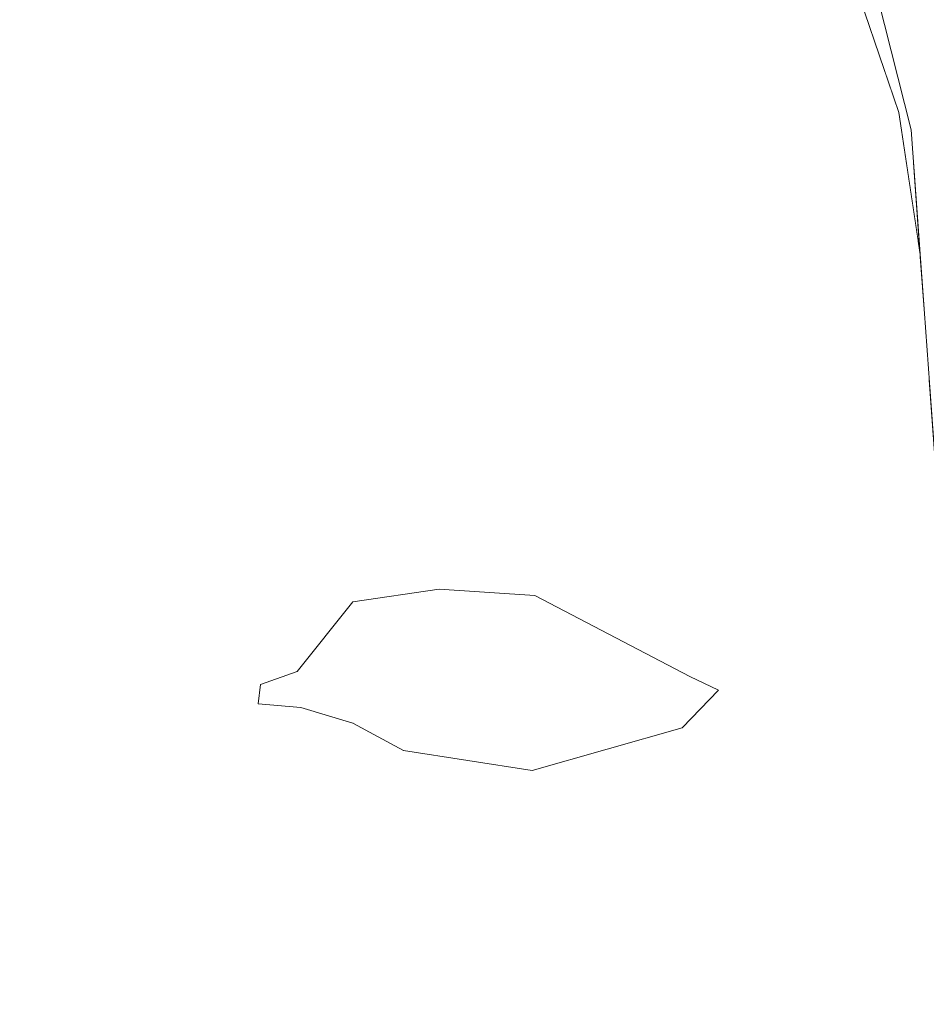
# Model space of a CAD drawing. Header units: millimetres. Extents: x 0 to 650, y -1 to 707.
# Tile 158 of 256: x 500.666 to 501.158, y 356.704 to 357.239. Entities that reach past the tile are written whole.
import ezdxf
from ezdxf.xclip import XClip

# ---------------------------------------------------------------- set-up
doc = ezdxf.new("R2010")
doc.units = ezdxf.units.MM
doc.header["$MEASUREMENT"] = 0
doc.header["$XCLIPFRAME"] = 0
doc.linetypes.add('Wipeout_Contour', pattern=[1000, 0, -1000])
doc.layers.add('Interior - Mobiliário .ARQ', color=7, linetype='Continuous')

# ---------------------------------------------------------------- blocks, each defined once
blk = doc.blocks.new('Desenho_2_2', base_point=(960.5741, 336.178))
at = {"color": 254, "linetype": 'Wipeout_Contour', "lineweight": 0, "ltscale": 1845.176419}
blk.add_wipeout([(500.66157, 357.32212), (500.6509, 357.18754), (500.72475, 357.18549)], dxfattribs=at).dxf.layer = 'Interior - Mobiliário .ARQ'
at = {"color": 254, "linetype": 'Wipeout_Contour', "lineweight": 0, "ltscale": 1846.109295}
blk.add_wipeout([(501.14334, 357.18822), (501.1548, 357.11114), (501.15123, 357.16047)], dxfattribs=at).dxf.layer = 'Interior - Mobiliário .ARQ'
at = {"color": 254, "linetype": 'Wipeout_Contour', "lineweight": 0, "ltscale": 1845.191721}
blk.add_wipeout([(500.84617, 356.93106), (500.8907, 356.93693), (500.85231, 357.00407)], dxfattribs=at).dxf.layer = 'Interior - Mobiliário .ARQ'
at = {"color": 254, "linetype": 'Wipeout_Contour', "lineweight": 0, "ltscale": 1844.639657}
blk.add_wipeout([(500.81619, 356.89826), (500.74535, 356.95753), (500.78283, 356.88774)], dxfattribs=at).dxf.layer = 'Interior - Mobiliário .ARQ'
at = {"color": 254, "linetype": 'Wipeout_Contour', "lineweight": 0, "ltscale": 1845.885074}
blk.add_wipeout([(501.02572, 356.8542), (501.0453, 356.87453), (501.02771, 356.87009)], dxfattribs=at).dxf.layer = 'Interior - Mobiliário .ARQ'
at = {"color": 254, "linetype": 'Wipeout_Contour', "lineweight": 0, "ltscale": 1844.689921}
blk.add_wipeout([(500.81761, 356.8611), (500.78932, 356.86411), (500.81655, 356.81842)], dxfattribs=at).dxf.layer = 'Interior - Mobiliário .ARQ'
at = {"color": 254, "linetype": 'Wipeout_Contour', "lineweight": 0, "ltscale": 1845.179744}
blk.add_wipeout([(501.04572, 356.78192), (501.08135, 356.71416), (501.09419, 356.83754)], dxfattribs=at).dxf.layer = 'Interior - Mobiliário .ARQ'
at = {"color": 254, "linetype": 'Wipeout_Contour', "lineweight": 0, "ltscale": 1844.957732}
blk.add_wipeout([(500.91347, 356.71511), (500.93787, 356.76725), (500.86719, 356.77768)], dxfattribs=at).dxf.layer = 'Interior - Mobiliário .ARQ'
at = {"color": 254, "linetype": 'Wipeout_Contour', "lineweight": 0, "ltscale": 1843.841273}
blk.add_wipeout([(500.67977, 356.65353), (500.71992, 356.62886), (500.72883, 356.77275)], dxfattribs=at).dxf.layer = 'Interior - Mobiliário .ARQ'
at = {"color": 254, "linetype": 'Wipeout_Contour', "lineweight": 0, "ltscale": 1844.384615}
blk.add_wipeout([(500.74088, 356.61205), (500.75633, 356.58388), (500.8033, 356.72759)], dxfattribs=at).dxf.layer = 'Interior - Mobiliário .ARQ'
at = {"color": 254, "linetype": 'Wipeout_Contour', "lineweight": 0, "ltscale": 1846.301263}
blk.add_wipeout([(501.06716, 357.41197), (501.14334, 357.18822), (501.11426, 357.31958)], dxfattribs=at).dxf.layer = 'Interior - Mobiliário .ARQ'
at = {"color": 254, "linetype": 'Wipeout_Contour', "lineweight": 0, "ltscale": 1844.882103}
blk.add_wipeout([(500.78283, 356.88774), (500.74535, 356.95753), (500.73184, 356.90905)], dxfattribs=at).dxf.layer = 'Interior - Mobiliário .ARQ'
at = {"color": 254, "linetype": 'Wipeout_Contour', "lineweight": 0, "ltscale": 1844.327291}
blk.add_wipeout([(500.8166, 356.88471), (500.84831, 356.8857), (500.84692, 356.92262)], dxfattribs=at).dxf.layer = 'Interior - Mobiliário .ARQ'
at = {"color": 254, "linetype": 'Wipeout_Contour', "lineweight": 0, "ltscale": 1844.483019}
blk.add_wipeout([(500.86969, 356.7993), (500.81655, 356.81842), (500.86719, 356.77768)], dxfattribs=at).dxf.layer = 'Interior - Mobiliário .ARQ'
at = {"color": 254, "linetype": 'Wipeout_Contour', "lineweight": 0, "ltscale": 1846.532236}
blk.add_wipeout([(501.16882, 357.5255), (501.12355, 357.49287), (501.16374, 357.17183)], dxfattribs=at).dxf.layer = 'Interior - Mobiliário .ARQ'
at = {"color": 254, "linetype": 'Wipeout_Contour', "lineweight": 0, "ltscale": 1844.769352}
blk.add_wipeout([(500.73184, 356.90905), (500.74535, 356.95753), (500.70217, 356.9756)], dxfattribs=at).dxf.layer = 'Interior - Mobiliário .ARQ'
at = {"color": 254, "linetype": 'Wipeout_Contour', "lineweight": 0, "ltscale": 1845.161207}
blk.add_wipeout([(500.81655, 356.81842), (500.78932, 356.86411), (500.77761, 356.85847)], dxfattribs=at).dxf.layer = 'Interior - Mobiliário .ARQ'
at = {"color": 254, "linetype": 'Wipeout_Contour', "lineweight": 0, "ltscale": 1846.60301}
blk.add_wipeout([(501.12355, 357.49287), (501.08175, 357.44801), (501.1499, 357.1788)], dxfattribs=at).dxf.layer = 'Interior - Mobiliário .ARQ'
at = {"color": 254, "linetype": 'Wipeout_Contour', "lineweight": 0, "ltscale": 1844.681553}
blk.add_wipeout([(500.70217, 356.9756), (500.74535, 356.95753), (500.72568, 357.02443)], dxfattribs=at).dxf.layer = 'Interior - Mobiliário .ARQ'
at = {"color": 254, "linetype": 'Wipeout_Contour', "lineweight": 0, "ltscale": 1844.650292}
blk.add_wipeout([(500.65188, 356.82243), (500.72883, 356.77275), (500.66602, 356.9258)], dxfattribs=at).dxf.layer = 'Interior - Mobiliário .ARQ'
at = {"color": 254, "linetype": 'Wipeout_Contour', "lineweight": 0, "ltscale": 1844.627652}
blk.add_wipeout([(500.74747, 356.86363), (500.77761, 356.85847), (500.73184, 356.90905)], dxfattribs=at).dxf.layer = 'Interior - Mobiliário .ARQ'
at = {"color": 254, "linetype": 'Wipeout_Contour', "lineweight": 0, "ltscale": 1845.451226}
blk.add_wipeout([(500.81761, 356.8611), (500.81655, 356.81842), (500.84501, 356.85585)], dxfattribs=at).dxf.layer = 'Interior - Mobiliário .ARQ'
at = {"color": 254, "linetype": 'Wipeout_Contour', "lineweight": 0, "ltscale": 1845.989929}
blk.add_wipeout([(501.1499, 357.1788), (501.16374, 357.17183), (501.12355, 357.49287)], dxfattribs=at).dxf.layer = 'Interior - Mobiliário .ARQ'
at = {"color": 254, "linetype": 'Wipeout_Contour', "lineweight": 0, "ltscale": 1844.711395}
blk.add_wipeout([(500.74535, 356.95753), (500.85231, 357.00407), (500.84531, 357.06927)], dxfattribs=at).dxf.layer = 'Interior - Mobiliário .ARQ'
at = {"color": 254, "linetype": 'Wipeout_Contour', "lineweight": 0, "ltscale": 1844.494165}
blk.add_wipeout([(500.73184, 356.90905), (500.77761, 356.85847), (500.78283, 356.88774)], dxfattribs=at).dxf.layer = 'Interior - Mobiliário .ARQ'
at = {"color": 254, "linetype": 'Wipeout_Contour', "lineweight": 0, "ltscale": 1845.107151}
blk.add_wipeout([(500.81655, 356.81842), (500.8164, 356.79213), (500.86719, 356.77768)], dxfattribs=at).dxf.layer = 'Interior - Mobiliário .ARQ'
at = {"color": 254, "linetype": 'Wipeout_Contour', "lineweight": 0, "ltscale": 1846.147741}
blk.add_wipeout([(501.11483, 357.27195), (501.07089, 357.24885), (501.13495, 357.21286)], dxfattribs=at).dxf.layer = 'Interior - Mobiliário .ARQ'
at = {"color": 254, "linetype": 'Wipeout_Contour', "lineweight": 0, "ltscale": 1846.253175}
blk.add_wipeout([(501.16374, 357.17183), (501.1499, 357.1788), (501.17229, 356.86946)], dxfattribs=at).dxf.layer = 'Interior - Mobiliário .ARQ'
at = {"color": 254, "linetype": 'Wipeout_Contour', "lineweight": 0, "ltscale": 1845.352863}
blk.add_wipeout([(500.84531, 357.06927), (500.72568, 357.02443), (500.74535, 356.95753)], dxfattribs=at).dxf.layer = 'Interior - Mobiliário .ARQ'
at = {"color": 254, "linetype": 'Wipeout_Contour', "lineweight": 0, "ltscale": 1844.429921}
blk.add_wipeout([(500.72883, 356.77275), (500.74747, 356.86363), (500.66602, 356.9258)], dxfattribs=at).dxf.layer = 'Interior - Mobiliário .ARQ'
at = {"color": 254, "linetype": 'Wipeout_Contour', "lineweight": 0, "ltscale": 1845.652731}
blk.add_wipeout([(501.11167, 357.00695), (501.16627, 356.9526), (501.15962, 357.04451)], dxfattribs=at).dxf.layer = 'Interior - Mobiliário .ARQ'
at = {"color": 254, "linetype": 'Wipeout_Contour', "lineweight": 0, "ltscale": 1845.572098}
blk.add_wipeout([(501.16744, 356.93653), (501.14048, 356.90816), (501.17328, 356.86432)], dxfattribs=at).dxf.layer = 'Interior - Mobiliário .ARQ'
at = {"color": 254, "linetype": 'Wipeout_Contour', "lineweight": 0, "ltscale": 1844.918963}
blk.add_wipeout([(500.62884, 356.82285), (500.66602, 356.9258), (500.63942, 356.93425)], dxfattribs=at).dxf.layer = 'Interior - Mobiliário .ARQ'
at = {"color": 254, "linetype": 'Wipeout_Contour', "lineweight": 0, "ltscale": 1844.438407}
blk.add_wipeout([(500.72883, 356.77275), (500.8033, 356.72759), (500.8164, 356.79213)], dxfattribs=at).dxf.layer = 'Interior - Mobiliário .ARQ'
at = {"color": 254, "linetype": 'Wipeout_Contour', "lineweight": 0, "ltscale": 2460.922001}
blk.add_wipeout([(501.14715, 357.09294), (501.11167, 357.00695), (501.15962, 357.04451), (501.15719, 357.07807)], dxfattribs=at).dxf.layer = 'Interior - Mobiliário .ARQ'
at = {"color": 254, "linetype": 'Wipeout_Contour', "lineweight": 0, "ltscale": 1846.024304}
blk.add_wipeout([(501.09419, 356.83754), (501.17328, 356.86432), (501.10455, 356.87574)], dxfattribs=at).dxf.layer = 'Interior - Mobiliário .ARQ'
at = {"color": 254, "linetype": 'Wipeout_Contour', "lineweight": 0, "ltscale": 1844.708761}
blk.add_wipeout([(500.8164, 356.79213), (500.74747, 356.86363), (500.72883, 356.77275)], dxfattribs=at).dxf.layer = 'Interior - Mobiliário .ARQ'
at = {"color": 254, "linetype": 'Wipeout_Contour', "lineweight": 0, "ltscale": 1845.844535}
blk.add_wipeout([(501.14715, 357.09294), (501.15719, 357.07807), (501.1548, 357.11114)], dxfattribs=at).dxf.layer = 'Interior - Mobiliário .ARQ'
at = {"color": 254, "linetype": 'Wipeout_Contour', "lineweight": 0, "ltscale": 1844.295831}
blk.add_wipeout([(500.79555, 356.86714), (500.8187, 356.86527), (500.8166, 356.88471)], dxfattribs=at).dxf.layer = 'Interior - Mobiliário .ARQ'
at = {"color": 254, "linetype": 'Wipeout_Contour', "lineweight": 0, "ltscale": 1845.515661}
blk.add_wipeout([(501.0453, 356.87453), (501.09419, 356.83754), (501.10455, 356.87574)], dxfattribs=at).dxf.layer = 'Interior - Mobiliário .ARQ'
at = {"color": 254, "linetype": 'Wipeout_Contour', "lineweight": 0, "ltscale": 1844.57931}
blk.add_wipeout([(500.65188, 356.82243), (500.67977, 356.65353), (500.72883, 356.77275)], dxfattribs=at).dxf.layer = 'Interior - Mobiliário .ARQ'
at = {"layer": 'Interior - Mobiliário .ARQ', "color": 7, "linetype": 'Continuous', "lineweight": 0}
blk.add_line((500.79679, 356.87761), (500.79555, 356.86714), dxfattribs=at)
at = {"color": 254, "linetype": 'Wipeout_Contour', "lineweight": 0, "ltscale": 1845.528117}
blk.add_wipeout([(501.14048, 356.90816), (501.10455, 356.87574), (501.17328, 356.86432)], dxfattribs=at).dxf.layer = 'Interior - Mobiliário .ARQ'
at = {"color": 254, "linetype": 'Wipeout_Contour', "lineweight": 0, "ltscale": 1845.532641}
blk.add_wipeout([(500.84831, 356.8857), (500.8166, 356.88471), (500.8187, 356.86527)], dxfattribs=at).dxf.layer = 'Interior - Mobiliário .ARQ'
at = {"color": 254, "linetype": 'Wipeout_Contour', "lineweight": 0, "ltscale": 1845.79927}
blk.add_wipeout([(501.09419, 356.83754), (501.04049, 356.81938), (501.04572, 356.78192)], dxfattribs=at).dxf.layer = 'Interior - Mobiliário .ARQ'
at = {"color": 254, "linetype": 'Wipeout_Contour', "lineweight": 0, "ltscale": 1844.228502}
blk.add_wipeout([(500.65188, 356.82243), (500.64284, 356.679), (500.67977, 356.65353)], dxfattribs=at).dxf.layer = 'Interior - Mobiliário .ARQ'
at = {"color": 254, "linetype": 'Wipeout_Contour', "lineweight": 0, "ltscale": 1845.659134}
blk.add_wipeout([(501.10455, 356.87574), (501.14048, 356.90816), (501.07808, 356.95957)], dxfattribs=at).dxf.layer = 'Interior - Mobiliário .ARQ'
at = {"color": 254, "linetype": 'Wipeout_Contour', "lineweight": 0, "ltscale": 1844.442342}
blk.add_wipeout([(500.8187, 356.86527), (500.84678, 356.85665), (500.84831, 356.8857)], dxfattribs=at).dxf.layer = 'Interior - Mobiliário .ARQ'
at = {"color": 254, "linetype": 'Wipeout_Contour', "lineweight": 0, "ltscale": 1845.512034}
blk.add_wipeout([(501.04049, 356.81938), (500.94379, 356.79548), (500.93787, 356.76725)], dxfattribs=at).dxf.layer = 'Interior - Mobiliário .ARQ'
at = {"layer": 'Interior - Mobiliário .ARQ', "color": 7, "linetype": 'Continuous', "lineweight": 0}
blk.add_line((500.79679, 356.87761), (500.8166, 356.88471), dxfattribs=at)
at = {"color": 254, "linetype": 'Wipeout_Contour', "lineweight": 0, "ltscale": 1845.335278}
blk.add_wipeout([(501.07808, 356.95957), (501.04145, 356.89267), (501.10455, 356.87574)], dxfattribs=at).dxf.layer = 'Interior - Mobiliário .ARQ'
at = {"color": 254, "linetype": 'Wipeout_Contour', "lineweight": 0, "ltscale": 1844.708163}
blk.add_wipeout([(500.93787, 356.76725), (501.04572, 356.78192), (501.04049, 356.81938)], dxfattribs=at).dxf.layer = 'Interior - Mobiliário .ARQ'
at = {"color": 254, "linetype": 'Wipeout_Contour', "lineweight": 0, "ltscale": 1845.694731}
blk.add_wipeout([(501.07808, 356.95957), (500.97603, 356.99162), (500.9484, 356.93212)], dxfattribs=at).dxf.layer = 'Interior - Mobiliário .ARQ'
at = {"color": 254, "linetype": 'Wipeout_Contour', "lineweight": 0, "ltscale": 1844.395904}
blk.add_wipeout([(500.86969, 356.7993), (500.94379, 356.79548), (500.94467, 356.82942)], dxfattribs=at).dxf.layer = 'Interior - Mobiliário .ARQ'
at = {"color": 254, "linetype": 'Wipeout_Contour', "lineweight": 0, "ltscale": 1845.133799}
blk.add_wipeout([(501.08135, 356.71416), (501.04572, 356.78192), (500.93787, 356.76725)], dxfattribs=at).dxf.layer = 'Interior - Mobiliário .ARQ'
at = {"color": 254, "linetype": 'Wipeout_Contour', "lineweight": 0, "ltscale": 1845.105286}
blk.add_wipeout([(500.85231, 357.00407), (500.97603, 356.99162), (501.02354, 357.05156)], dxfattribs=at).dxf.layer = 'Interior - Mobiliário .ARQ'
at = {"color": 254, "linetype": 'Wipeout_Contour', "lineweight": 0, "ltscale": 1845.354169}
blk.add_wipeout([(500.9484, 356.93212), (501.04145, 356.89267), (501.07808, 356.95957)], dxfattribs=at).dxf.layer = 'Interior - Mobiliário .ARQ'
at = {"color": 254, "linetype": 'Wipeout_Contour', "lineweight": 0, "ltscale": 1845.493549}
blk.add_wipeout([(500.94467, 356.82942), (500.87201, 356.84138), (500.86969, 356.7993)], dxfattribs=at).dxf.layer = 'Interior - Mobiliário .ARQ'
at = {"color": 254, "linetype": 'Wipeout_Contour', "lineweight": 0, "ltscale": 1845.037323}
blk.add_wipeout([(500.93787, 356.76725), (500.91347, 356.71511), (501.08135, 356.71416)], dxfattribs=at).dxf.layer = 'Interior - Mobiliário .ARQ'
at = {"color": 254, "linetype": 'Wipeout_Contour', "lineweight": 0, "ltscale": 1845.902315}
blk.add_wipeout([(501.02354, 357.05156), (500.84531, 357.06927), (500.85231, 357.00407)], dxfattribs=at).dxf.layer = 'Interior - Mobiliário .ARQ'
at = {"color": 254, "linetype": 'Wipeout_Contour', "lineweight": 0, "ltscale": 1845.603739}
blk.add_wipeout([(501.0453, 356.87453), (501.10455, 356.87574), (501.04145, 356.89267)], dxfattribs=at).dxf.layer = 'Interior - Mobiliário .ARQ'
at = {"color": 254, "linetype": 'Wipeout_Contour', "lineweight": 0, "ltscale": 1844.943465}
blk.add_wipeout([(500.87201, 356.84138), (500.84501, 356.85585), (500.81655, 356.81842)], dxfattribs=at).dxf.layer = 'Interior - Mobiliário .ARQ'
at = {"color": 254, "linetype": 'Wipeout_Contour', "lineweight": 0, "ltscale": 1844.5184}
blk.add_wipeout([(500.8033, 356.72759), (500.91347, 356.71511), (500.86719, 356.77768)], dxfattribs=at).dxf.layer = 'Interior - Mobiliário .ARQ'
at = {"color": 254, "linetype": 'Wipeout_Contour', "lineweight": 0, "ltscale": 1845.409752}
blk.add_wipeout([(500.84531, 357.06927), (500.72475, 357.18549), (500.72568, 357.02443)], dxfattribs=at).dxf.layer = 'Interior - Mobiliário .ARQ'
at = {"color": 254, "linetype": 'Wipeout_Contour', "lineweight": 0, "ltscale": 1845.799582}
blk.add_wipeout([(501.05853, 357.15423), (501.02354, 357.05156), (501.11167, 357.00695)], dxfattribs=at).dxf.layer = 'Interior - Mobiliário .ARQ'
at = {"color": 254, "linetype": 'Wipeout_Contour', "lineweight": 0, "ltscale": 1845.054378}
blk.add_wipeout([(500.85231, 357.00407), (500.8907, 356.93693), (500.9484, 356.93212)], dxfattribs=at).dxf.layer = 'Interior - Mobiliário .ARQ'
at = {"color": 254, "linetype": 'Wipeout_Contour', "lineweight": 0, "ltscale": 1845.261443}
blk.add_wipeout([(501.04145, 356.89267), (501.03115, 356.88374), (501.0453, 356.87453)], dxfattribs=at).dxf.layer = 'Interior - Mobiliário .ARQ'
at = {"color": 254, "linetype": 'Wipeout_Contour', "lineweight": 0, "ltscale": 1844.476041}
blk.add_wipeout([(500.81655, 356.81842), (500.86969, 356.7993), (500.87201, 356.84138)], dxfattribs=at).dxf.layer = 'Interior - Mobiliário .ARQ'
at = {"color": 254, "linetype": 'Wipeout_Contour', "lineweight": 0, "ltscale": 1845.124245}
blk.add_wipeout([(500.86719, 356.77768), (500.8164, 356.79213), (500.8033, 356.72759)], dxfattribs=at).dxf.layer = 'Interior - Mobiliário .ARQ'
at = {"color": 254, "linetype": 'Wipeout_Contour', "lineweight": 0, "ltscale": 1845.166016}
blk.add_wipeout([(501.01108, 356.5216), (501.08135, 356.71416), (500.91347, 356.71511)], dxfattribs=at).dxf.layer = 'Interior - Mobiliário .ARQ'
at = {"color": 254, "linetype": 'Wipeout_Contour', "lineweight": 0, "ltscale": 1845.233185}
blk.add_wipeout([(500.72475, 357.18549), (500.84531, 357.06927), (500.82967, 357.20474)], dxfattribs=at).dxf.layer = 'Interior - Mobiliário .ARQ'
at = {"color": 254, "linetype": 'Wipeout_Contour', "lineweight": 0, "ltscale": 1845.922293}
blk.add_wipeout([(501.11167, 357.00695), (501.14715, 357.09294), (501.05853, 357.15423)], dxfattribs=at).dxf.layer = 'Interior - Mobiliário .ARQ'
at = {"color": 254, "linetype": 'Wipeout_Contour', "lineweight": 0, "ltscale": 1845.289661}
blk.add_wipeout([(500.9484, 356.93212), (500.97603, 356.99162), (500.85231, 357.00407)], dxfattribs=at).dxf.layer = 'Interior - Mobiliário .ARQ'
at = {"color": 254, "linetype": 'Wipeout_Contour', "lineweight": 0, "ltscale": 1844.899799}
blk.add_wipeout([(500.9461, 356.92818), (501.03115, 356.88374), (501.04145, 356.89267)], dxfattribs=at).dxf.layer = 'Interior - Mobiliário .ARQ'
at = {"color": 254, "linetype": 'Wipeout_Contour', "lineweight": 0, "ltscale": 1844.746839}
blk.add_wipeout([(500.84678, 356.85665), (500.87444, 356.84186), (500.88606, 356.88131)], dxfattribs=at).dxf.layer = 'Interior - Mobiliário .ARQ'
at = {"color": 254, "linetype": 'Wipeout_Contour', "lineweight": 0, "ltscale": 1845.180718}
blk.add_wipeout([(500.86969, 356.7993), (500.86719, 356.77768), (500.93787, 356.76725)], dxfattribs=at).dxf.layer = 'Interior - Mobiliário .ARQ'
at = {"color": 254, "linetype": 'Wipeout_Contour', "lineweight": 0, "ltscale": 1844.591789}
blk.add_wipeout([(500.91347, 356.71511), (500.84959, 356.56412), (501.01108, 356.5216)], dxfattribs=at).dxf.layer = 'Interior - Mobiliário .ARQ'
at = {"color": 254, "linetype": 'Wipeout_Contour', "lineweight": 0, "ltscale": 3076.099347}
blk.add_wipeout([(501.13495, 357.21286), (501.07089, 357.24885), (501.14715, 357.09294), (501.15354, 357.11959), (501.14334, 357.18822)], dxfattribs=at).dxf.layer = 'Interior - Mobiliário .ARQ'
at = {"color": 254, "linetype": 'Wipeout_Contour', "lineweight": 0, "ltscale": 1845.610647}
blk.add_wipeout([(500.82967, 357.20474), (500.84531, 357.06927), (501.02354, 357.05156)], dxfattribs=at).dxf.layer = 'Interior - Mobiliário .ARQ'
at = {"color": 254, "linetype": 'Wipeout_Contour', "lineweight": 0, "ltscale": 1845.725709}
blk.add_wipeout([(501.11167, 357.00695), (501.07808, 356.95957), (501.14048, 356.90816)], dxfattribs=at).dxf.layer = 'Interior - Mobiliário .ARQ'
at = {"color": 254, "linetype": 'Wipeout_Contour', "lineweight": 0, "ltscale": 1844.678385}
blk.add_wipeout([(500.81619, 356.89826), (500.84617, 356.93106), (500.85231, 357.00407)], dxfattribs=at).dxf.layer = 'Interior - Mobiliário .ARQ'
at = {"color": 254, "linetype": 'Wipeout_Contour', "lineweight": 0, "ltscale": 1845.567919}
blk.add_wipeout([(500.88606, 356.88131), (500.84831, 356.8857), (500.84678, 356.85665)], dxfattribs=at).dxf.layer = 'Interior - Mobiliário .ARQ'
at = {"color": 254, "linetype": 'Wipeout_Contour', "lineweight": 0, "ltscale": 1844.870661}
blk.add_wipeout([(500.94495, 356.87446), (501.02771, 356.87009), (501.02985, 356.88198)], dxfattribs=at).dxf.layer = 'Interior - Mobiliário .ARQ'
at = {"color": 254, "linetype": 'Wipeout_Contour', "lineweight": 0, "ltscale": 1844.854906}
blk.add_wipeout([(500.93787, 356.76725), (500.94379, 356.79548), (500.86969, 356.7993)], dxfattribs=at).dxf.layer = 'Interior - Mobiliário .ARQ'
at = {"color": 254, "linetype": 'Wipeout_Contour', "lineweight": 0, "ltscale": 1844.930405}
blk.add_wipeout([(500.84959, 356.56412), (500.91347, 356.71511), (500.8033, 356.72759)], dxfattribs=at).dxf.layer = 'Interior - Mobiliário .ARQ'
at = {"color": 254, "linetype": 'Wipeout_Contour', "lineweight": 0, "ltscale": 1845.558958}
blk.add_wipeout([(501.08135, 356.71416), (501.01108, 356.5216), (501.20961, 356.70407)], dxfattribs=at).dxf.layer = 'Interior - Mobiliário .ARQ'
at = {"color": 254, "linetype": 'Wipeout_Contour', "lineweight": 0, "ltscale": 1845.531379}
blk.add_wipeout([(501.02354, 357.05156), (501.05853, 357.15423), (500.82967, 357.20474)], dxfattribs=at).dxf.layer = 'Interior - Mobiliário .ARQ'
at = {"color": 254, "linetype": 'Wipeout_Contour', "lineweight": 0, "ltscale": 2460.538901}
blk.add_wipeout([(501.11167, 357.00695), (501.14048, 356.90816), (501.16744, 356.93653), (501.16627, 356.9526)], dxfattribs=at).dxf.layer = 'Interior - Mobiliário .ARQ'
at = {"color": 254, "linetype": 'Wipeout_Contour', "lineweight": 0, "ltscale": 1844.89327}
blk.add_wipeout([(500.85231, 357.00407), (500.74535, 356.95753), (500.81619, 356.89826)], dxfattribs=at).dxf.layer = 'Interior - Mobiliário .ARQ'
at = {"color": 254, "linetype": 'Wipeout_Contour', "lineweight": 0, "ltscale": 1845.495321}
blk.add_wipeout([(501.02985, 356.88198), (500.94563, 356.92599), (500.94495, 356.87446)], dxfattribs=at).dxf.layer = 'Interior - Mobiliário .ARQ'
at = {"color": 254, "linetype": 'Wipeout_Contour', "lineweight": 0, "ltscale": 2460.181896}
blk.add_wipeout([(501.17328, 356.86432), (501.08135, 356.71416), (501.20953, 356.70441), (501.18401, 356.81753)], dxfattribs=at).dxf.layer = 'Interior - Mobiliário .ARQ'
at = {"color": 254, "linetype": 'Wipeout_Contour', "lineweight": 0, "ltscale": 1844.192592}
blk.add_wipeout([(500.75633, 356.58388), (500.84959, 356.56412), (500.8033, 356.72759)], dxfattribs=at).dxf.layer = 'Interior - Mobiliário .ARQ'
at = {"layer": 'Interior - Mobiliário .ARQ', "color": 7, "linetype": 'Continuous', "lineweight": 0}
blk.add_line((501.17229, 356.86946), (501.1499, 357.1788), dxfattribs=at)
at = {"color": 254, "linetype": 'Wipeout_Contour', "lineweight": 0, "ltscale": 1846.293494}
blk.add_wipeout([(501.07089, 357.24885), (501.05853, 357.15423), (501.14715, 357.09294)], dxfattribs=at).dxf.layer = 'Interior - Mobiliário .ARQ'
at = {"color": 254, "linetype": 'Wipeout_Contour', "lineweight": 0, "ltscale": 1845.645029}
blk.add_wipeout([(501.07808, 356.95957), (501.11167, 357.00695), (501.02354, 357.05156)], dxfattribs=at).dxf.layer = 'Interior - Mobiliário .ARQ'
at = {"color": 254, "linetype": 'Wipeout_Contour', "lineweight": 0, "ltscale": 1844.555166}
blk.add_wipeout([(500.74747, 356.86363), (500.73184, 356.90905), (500.70217, 356.9756)], dxfattribs=at).dxf.layer = 'Interior - Mobiliário .ARQ'
at = {"color": 254, "linetype": 'Wipeout_Contour', "lineweight": 0, "ltscale": 1844.564553}
blk.add_wipeout([(500.84831, 356.8857), (500.88606, 356.88131), (500.8938, 356.9294)], dxfattribs=at).dxf.layer = 'Interior - Mobiliário .ARQ'
at = {"color": 254, "linetype": 'Wipeout_Contour', "lineweight": 0, "ltscale": 1845.092239}
blk.add_wipeout([(501.02572, 356.8542), (501.02771, 356.87009), (500.94495, 356.87446)], dxfattribs=at).dxf.layer = 'Interior - Mobiliário .ARQ'
at = {"color": 254, "linetype": 'Wipeout_Contour', "lineweight": 0, "ltscale": 1845.974832}
blk.add_wipeout([(501.17328, 356.86432), (501.09419, 356.83754), (501.08135, 356.71416)], dxfattribs=at).dxf.layer = 'Interior - Mobiliário .ARQ'
at = {"color": 254, "linetype": 'Wipeout_Contour', "lineweight": 0, "ltscale": 1844.844372}
blk.add_wipeout([(500.8033, 356.72759), (500.72883, 356.77275), (500.74088, 356.61205)], dxfattribs=at).dxf.layer = 'Interior - Mobiliário .ARQ'
at = {"layer": 'Interior - Mobiliário .ARQ', "color": 7, "linetype": 'Continuous', "lineweight": 0}
for p, q in [((501.08175, 357.44801), (501.1499, 357.1788)), ((501.14334, 357.18822), (501.1548, 357.11114))]:
    blk.add_line(p, q, dxfattribs=at)
at = {"color": 254, "linetype": 'Wipeout_Contour', "lineweight": 0, "ltscale": 1845.590017}
blk.add_wipeout([(501.05853, 357.15423), (501.07089, 357.24885), (500.81576, 357.32532)], dxfattribs=at).dxf.layer = 'Interior - Mobiliário .ARQ'
at = {"color": 254, "linetype": 'Wipeout_Contour', "lineweight": 0, "ltscale": 1845.553788}
blk.add_wipeout([(501.02354, 357.05156), (500.97603, 356.99162), (501.07808, 356.95957)], dxfattribs=at).dxf.layer = 'Interior - Mobiliário .ARQ'
at = {"color": 254, "linetype": 'Wipeout_Contour', "lineweight": 0, "ltscale": 1844.770037}
blk.add_wipeout([(500.70217, 356.9756), (500.66602, 356.9258), (500.74747, 356.86363)], dxfattribs=at).dxf.layer = 'Interior - Mobiliário .ARQ'
at = {"color": 254, "linetype": 'Wipeout_Contour', "lineweight": 0, "ltscale": 1845.645701}
blk.add_wipeout([(500.8938, 356.9294), (500.84692, 356.92262), (500.84831, 356.8857)], dxfattribs=at).dxf.layer = 'Interior - Mobiliário .ARQ'
at = {"color": 254, "linetype": 'Wipeout_Contour', "lineweight": 0, "ltscale": 1845.644022}
blk.add_wipeout([(500.94495, 356.87446), (500.94425, 356.83105), (501.02572, 356.8542)], dxfattribs=at).dxf.layer = 'Interior - Mobiliário .ARQ'
at = {"color": 254, "linetype": 'Wipeout_Contour', "lineweight": 0, "ltscale": 1844.111451}
blk.add_wipeout([(500.72883, 356.77275), (500.71992, 356.62886), (500.73926, 356.61455)], dxfattribs=at).dxf.layer = 'Interior - Mobiliário .ARQ'
at = {"layer": 'Interior - Mobiliário .ARQ', "color": 7, "linetype": 'Continuous', "lineweight": 0}
for p, q in [((501.06716, 357.41197), (501.14334, 357.18822)), ((500.8166, 356.88471), (500.84692, 356.92262))]:
    blk.add_line(p, q, dxfattribs=at)
at = {"color": 254, "linetype": 'Wipeout_Contour', "lineweight": 0, "ltscale": 1845.946471}
blk.add_wipeout([(500.81576, 357.32532), (500.82967, 357.20474), (501.05853, 357.15423)], dxfattribs=at).dxf.layer = 'Interior - Mobiliário .ARQ'
at = {"color": 254, "linetype": 'Wipeout_Contour', "lineweight": 0, "ltscale": 1844.92049}
blk.add_wipeout([(500.64213, 356.99093), (500.70217, 356.9756), (500.64478, 357.07426)], dxfattribs=at).dxf.layer = 'Interior - Mobiliário .ARQ'
at = {"color": 254, "linetype": 'Wipeout_Contour', "lineweight": 0, "ltscale": 1844.25687}
blk.add_wipeout([(500.74747, 356.86363), (500.8164, 356.79213), (500.81655, 356.81842)], dxfattribs=at).dxf.layer = 'Interior - Mobiliário .ARQ'
at = {"color": 254, "linetype": 'Wipeout_Contour', "lineweight": 0, "ltscale": 1845.633651}
blk.add_wipeout([(501.02821, 356.85227), (500.94467, 356.82942), (500.94379, 356.79548)], dxfattribs=at).dxf.layer = 'Interior - Mobiliário .ARQ'
at = {"color": 254, "linetype": 'Wipeout_Contour', "lineweight": 0, "ltscale": 1844.66327}
blk.add_wipeout([(500.64478, 357.07426), (500.70217, 356.9756), (500.72568, 357.02443)], dxfattribs=at).dxf.layer = 'Interior - Mobiliário .ARQ'
at = {"color": 254, "linetype": 'Wipeout_Contour', "lineweight": 0, "ltscale": 1845.021812}
blk.add_wipeout([(500.81655, 356.81842), (500.77761, 356.85847), (500.74747, 356.86363)], dxfattribs=at).dxf.layer = 'Interior - Mobiliário .ARQ'
at = {"color": 254, "linetype": 'Wipeout_Contour', "lineweight": 0, "ltscale": 1844.900664}
blk.add_wipeout([(500.94379, 356.79548), (501.04049, 356.81938), (501.02821, 356.85227)], dxfattribs=at).dxf.layer = 'Interior - Mobiliário .ARQ'
at = {"layer": 'Interior - Mobiliário .ARQ', "color": 7, "linetype": 'Continuous', "lineweight": 0}
for p, q in [((500.8187, 356.86527), (500.79555, 356.86714)), ((500.84678, 356.85665), (500.8187, 356.86527))]:
    blk.add_line(p, q, dxfattribs=at)
at = {"color": 254, "linetype": 'Wipeout_Contour', "lineweight": 0, "ltscale": 1845.150703}
blk.add_wipeout([(500.64478, 357.07426), (500.72568, 357.02443), (500.6509, 357.18754)], dxfattribs=at).dxf.layer = 'Interior - Mobiliário .ARQ'
at = {"color": 254, "linetype": 'Wipeout_Contour', "lineweight": 0, "ltscale": 1844.917491}
blk.add_wipeout([(500.66602, 356.9258), (500.70217, 356.9756), (500.64213, 356.99093)], dxfattribs=at).dxf.layer = 'Interior - Mobiliário .ARQ'
at = {"color": 254, "linetype": 'Wipeout_Contour', "lineweight": 0, "ltscale": 1845.156088}
blk.add_wipeout([(500.88606, 356.88131), (500.87444, 356.84186), (500.94425, 356.83105)], dxfattribs=at).dxf.layer = 'Interior - Mobiliário .ARQ'
at = {"color": 254, "linetype": 'Wipeout_Contour', "lineweight": 0, "ltscale": 1845.569837}
blk.add_wipeout([(501.09419, 356.83754), (501.0453, 356.87453), (501.02821, 356.85227)], dxfattribs=at).dxf.layer = 'Interior - Mobiliário .ARQ'
at = {"layer": 'Interior - Mobiliário .ARQ', "color": 7, "linetype": 'Continuous', "lineweight": 0}
for p, q in [((501.0453, 356.87453), (501.02985, 356.88198)), ((500.84678, 356.85665), (500.87444, 356.84186))]:
    blk.add_line(p, q, dxfattribs=at)
at = {"color": 254, "linetype": 'Wipeout_Contour', "lineweight": 0, "ltscale": 1844.934039}
blk.add_wipeout([(500.6509, 357.18754), (500.72568, 357.02443), (500.72475, 357.18549)], dxfattribs=at).dxf.layer = 'Interior - Mobiliário .ARQ'
at = {"color": 254, "linetype": 'Wipeout_Contour', "lineweight": 0, "ltscale": 1844.939521}
blk.add_wipeout([(500.94425, 356.83105), (500.94495, 356.87446), (500.88606, 356.88131)], dxfattribs=at).dxf.layer = 'Interior - Mobiliário .ARQ'
at = {"color": 254, "linetype": 'Wipeout_Contour', "lineweight": 0, "ltscale": 1845.68288}
blk.add_wipeout([(501.02821, 356.85227), (501.04049, 356.81938), (501.09419, 356.83754)], dxfattribs=at).dxf.layer = 'Interior - Mobiliário .ARQ'
at = {"layer": 'Interior - Mobiliário .ARQ', "color": 7, "linetype": 'Continuous', "lineweight": 0}
for p, q in [((501.02572, 356.8542), (501.0453, 356.87453)), ((501.02572, 356.8542), (500.94425, 356.83105)), ((500.94425, 356.83105), (500.87444, 356.84186))]:
    blk.add_line(p, q, dxfattribs=at)
at = {"color": 254, "linetype": 'Wipeout_Contour', "lineweight": 0, "ltscale": 1845.733595}
blk.add_wipeout([(500.66157, 357.32212), (500.72475, 357.18549), (500.81576, 357.32532)], dxfattribs=at).dxf.layer = 'Interior - Mobiliário .ARQ'
at = {"color": 254, "linetype": 'Wipeout_Contour', "lineweight": 0, "ltscale": 1845.224646}
blk.add_wipeout([(500.8938, 356.9294), (500.88606, 356.88131), (500.94495, 356.87446)], dxfattribs=at).dxf.layer = 'Interior - Mobiliário .ARQ'
at = {"color": 254, "linetype": 'Wipeout_Contour', "lineweight": 0, "ltscale": 1844.94238}
blk.add_wipeout([(500.81576, 357.32532), (500.72475, 357.18549), (500.82967, 357.20474)], dxfattribs=at).dxf.layer = 'Interior - Mobiliário .ARQ'
at = {"color": 254, "linetype": 'Wipeout_Contour', "lineweight": 0, "ltscale": 1845.074121}
blk.add_wipeout([(500.94495, 356.87446), (500.94563, 356.92599), (500.8938, 356.9294)], dxfattribs=at).dxf.layer = 'Interior - Mobiliário .ARQ'
at = {"layer": 'Interior - Mobiliário .ARQ', "color": 7, "linetype": 'Continuous', "lineweight": 0}
for p, q in [((500.84692, 356.92262), (500.8938, 356.9294)), ((500.8938, 356.9294), (500.94563, 356.92599)), ((500.94563, 356.92599), (501.02985, 356.88198))]:
    blk.add_line(p, q, dxfattribs=at)

msp = doc.modelspace()

# ---------------------------------------------------------------- block references
at = {"color": 7, "linetype": 'Continuous', "lineweight": 0}
ref = msp.add_blockref('Desenho_2_2', (960.5741, 336.178), dxfattribs=at)
XClip(ref).set_block_clipping_path([(351.923237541, 325.8360772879), (633.5139366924, 392.5007536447)])

doc.saveas('drawing.dxf')
